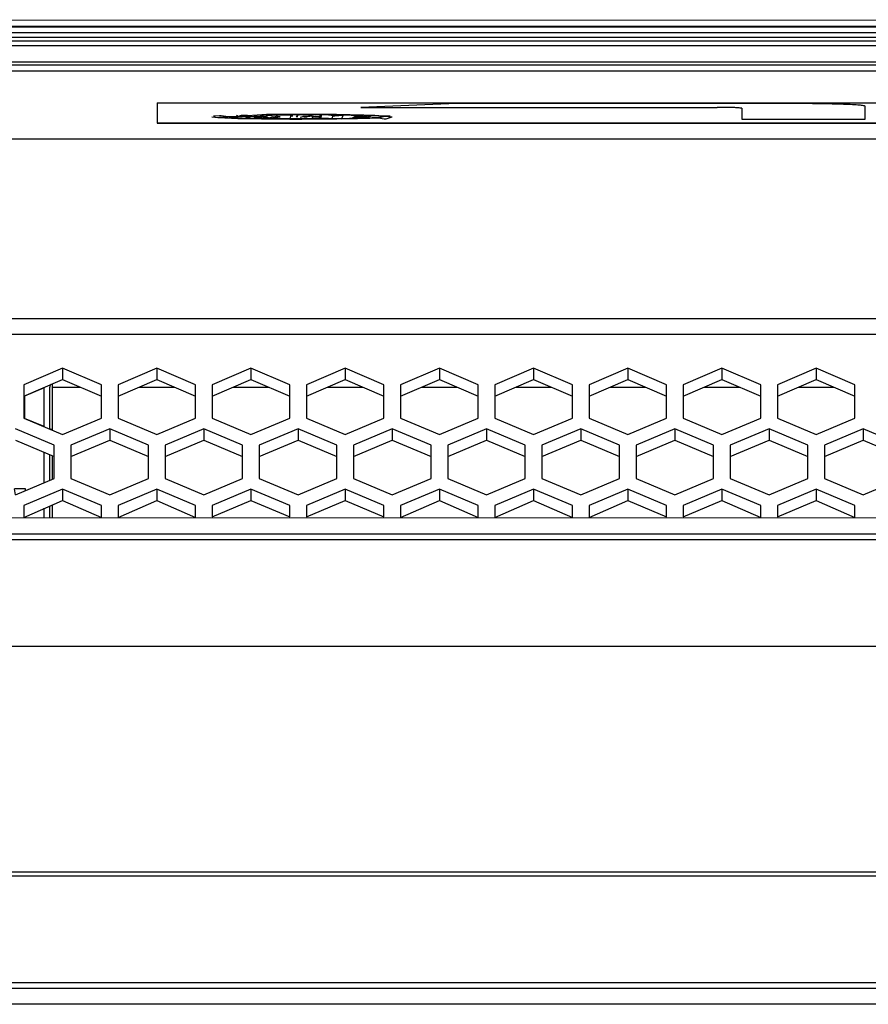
# Model space of a CAD drawing. Header units: millimetres. Extents: x -761 to 834, y -147 to 56.
# Tile 13 of 30: x -163 to -86, y -68 to 21. Entities that reach past the tile are written whole.
import ezdxf

# ---------------------------------------------------------------- set-up
doc = ezdxf.new("R2010")
doc.units = ezdxf.units.MM

# ---------------------------------------------------------------- blocks, each defined once
blk = doc.blocks.new('Abschirmblech-Elektronik__1', base_point=(-160.826, -23.715))
at = {"color": 7, "linetype": 'Continuous'}
for p, q in [((-31.126, -11.48), (-31.126, -11.975)), ((-160.826, -15.544), (-160.826, -11.975)), ((-160.326, -15.757), (-160.326, -11.975)), ((-160.126, -11.707), (-160.126, -11.975)), ((-160.126, -11.975), (-160.126, -15.842)), ((-31.126, -16.02), (-31.126, -11.975)), ((-30.926, -11.975), (-30.926, -15.934)), ((-30.48, -11.707), (-30.426, -11.975)), ((-30.426, -11.975), (-30.426, -15.721)), ((-160.826, -20.582), (-160.826, -17.847)), ((-160.326, -20.369), (-160.326, -18.06)), ((-160.126, -18.146), (-160.126, -20.283)), ((-30.426, -18.024), (-30.426, -20.405)), ((-160.826, -23.715), (-160.826, -22.885)), ((-160.326, -23.715), (-160.326, -22.672)), ((-160.126, -22.587), (-160.126, -23.715)), ((-31.126, -22.673), (-31.126, -22.409)), ((-30.926, -22.495), (-30.926, -22.673))]:
    blk.add_line(p, q, dxfattribs=at)
at = {"color": 1, "linetype": 'Continuous'}
for p, q in [((-160.126, -11.975), (-157.554, -11.975)), ((-152.293, -11.975), (-149.054, -11.975)), ((-143.793, -11.975), (-140.554, -11.975)), ((-135.293, -11.975), (-132.054, -11.975)), ((-126.783, -11.975), (-123.544, -11.975)), ((-118.283, -11.975), (-115.044, -11.975)), ((-109.783, -11.975), (-106.544, -11.975)), ((-101.283, -11.975), (-98.044, -11.975)), ((-92.783, -11.975), (-89.544, -11.975)), ((-84.283, -11.975), (-81.044, -11.975)), ((-75.783, -11.975), (-72.544, -11.975)), ((-67.283, -11.975), (-64.044, -11.975)), ((-58.783, -11.975), (-55.544, -11.975)), ((-50.283, -11.975), (-47.044, -11.975)), ((-41.783, -11.975), (-38.544, -11.975)), ((-33.283, -11.975), (-31.126, -11.975))]:
    blk.add_line(p, q, dxfattribs=at)
at = {"color": 7, "linetype": 'Continuous'}
for centre, radius, start, end in [((-160.095, -11.939), 0.234, 97.65138, 188.85795), ((-31.126, -11.975), 0.2, 0, 90)]:
    blk.add_arc(centre, radius, start, end, dxfattribs=at)
blk = doc.blocks.new('Skypanel-Logo-max__16', base_point=(-150.626, 11.847))
at = {"color": 7, "linetype": 'Continuous'}
for p, q in [((-150.626, 13.692), (-52.078, 13.692)), ((-150.626, 13.692), (-150.626, 11.847)), ((-123.585, 13.621), (-132.27, 13.279)), ((-93.419, 13.621), (-123.585, 13.621)), ((-86.746, 12.223), (-86.746, 13.388)), ((-145.349, 12.494), (-145.555, 12.473)), ((-145.005, 12.517), (-145.349, 12.494)), ((-144.849, 12.526), (-145.005, 12.517)), ((-144.239, 12.427), (-144.849, 12.526)), ((-143.332, 12.46), (-144.239, 12.427)), ((-144.239, 12.427), (-143.619, 12.451)), ((-144.239, 12.427), (-143.619, 12.451)), ((-143.619, 12.451), (-141.915, 12.493)), ((-143.619, 12.451), (-143.332, 12.46)), ((-143.332, 12.46), (-143.483, 12.536)), ((-140.773, 12.624), (-143.332, 12.46)), ((-143.054, 12.548), (-143.332, 12.46)), ((-142.481, 12.559), (-143.054, 12.548)), ((-142.313, 12.442), (-142.481, 12.559)), ((-142.468, 12.426), (-141.915, 12.493)), ((-141.915, 12.493), (-139.681, 12.62)), ((-141.188, 12.577), (-141.03, 12.578)), ((-137.574, 12.64), (-140.773, 12.624)), ((-139.905, 12.595), (-139.194, 12.602)), ((-139.744, 12.426), (-139.905, 12.595)), ((-139.681, 12.62), (-138.413, 12.626)), ((-139.194, 12.602), (-138.583, 12.604)), ((-138.583, 12.604), (-138.68, 12.223)), ((-138.583, 12.604), (-138.413, 12.626)), ((-138.413, 12.626), (-135.782, 12.622)), ((-137.709, 12.397), (-137.497, 12.446)), ((-134.446, 12.624), (-137.574, 12.64)), ((-135.831, 12.424), (-135.782, 12.622)), ((-135.782, 12.622), (-133.303, 12.594)), ((-134.796, 12.514), (-134.873, 12.272)), ((-134.796, 12.514), (-134.601, 12.512)), ((-134.601, 12.512), (-133.866, 12.577)), ((-131.999, 12.565), (-134.446, 12.624)), ((-133.972, 12.258), (-133.866, 12.577)), ((-133.303, 12.594), (-131.999, 12.565)), ((-133.129, 12.566), (-132.819, 12.559)), ((-132.819, 12.559), (-133.129, 12.566)), ((-132.819, 12.559), (-131.864, 12.436)), ((-132.27, 13.279), (-100.092, 13.279)), ((-132.27, 13.279), (-100.092, 13.279)), ((-131.999, 12.565), (-131.239, 12.541)), ((-131.007, 12.554), (-131.999, 12.565)), ((-131.239, 12.541), (-130.671, 12.515)), ((-130.261, 12.488), (-131.007, 12.554)), ((-130.672, 12.347), (-130.09, 12.471)), ((-130.671, 12.515), (-130.535, 12.507)), ((-130.535, 12.507), (-130.261, 12.488)), ((-130.261, 12.488), (-130.535, 12.354)), ((-129.797, 12.493), (-130.261, 12.488)), ((-130.261, 12.488), (-130.09, 12.471)), ((-130.09, 12.471), (-130.261, 12.488)), ((-130.09, 12.471), (-129.432, 12.431)), ((-129.602, 12.473), (-129.797, 12.493)), ((-97.867, 13.202), (-97.867, 12.223)), ((-150.626, 11.847), (-128.019, 11.847)), ((-128.019, 11.847), (-150.626, 11.847)), ((-145.718, 12.431), (-145.164, 12.354)), ((-145.718, 12.431), (-145.164, 12.354)), ((-145.164, 12.354), (-145.022, 12.375)), ((-145.164, 12.354), (-145.022, 12.375)), ((-145.022, 12.375), (-144.706, 12.402)), ((-144.706, 12.402), (-145.022, 12.375)), ((-145.022, 12.375), (-144.706, 12.402)), ((-145.022, 12.375), (-144.534, 12.321)), ((-145.022, 12.375), (-144.534, 12.321)), ((-144.706, 12.402), (-144.239, 12.427)), ((-144.239, 12.427), (-144.706, 12.402)), ((-144.706, 12.402), (-144.239, 12.427)), ((-144.534, 12.321), (-143.358, 12.283)), ((-144.534, 12.321), (-143.358, 12.283)), ((-143.91, 12.321), (-144.239, 12.427)), ((-142.977, 12.292), (-143.91, 12.321)), ((-143.358, 12.283), (-142.977, 12.292)), ((-143.358, 12.283), (-141.234, 12.243)), ((-143.358, 12.283), (-141.234, 12.243)), ((-142.977, 12.292), (-142.699, 12.309)), ((-141.846, 12.268), (-142.977, 12.292)), ((-139.114, 12.238), (-141.846, 12.268)), ((-141.234, 12.243), (-138.68, 12.223)), ((-141.234, 12.243), (-138.68, 12.223)), ((-140.235, 12.436), (-139.945, 12.435)), ((-140.087, 12.326), (-139.813, 12.279)), ((-139.945, 12.435), (-139.744, 12.426)), ((-136.428, 12.237), (-139.114, 12.238)), ((-138.68, 12.223), (-137.574, 12.221)), ((-138.68, 12.223), (-137.574, 12.221)), ((-137.377, 12.265), (-137.574, 12.221)), ((-137.574, 12.221), (-134.411, 12.237)), ((-137.574, 12.221), (-134.411, 12.237)), ((-137.128, 12.26), (-137.377, 12.265)), ((-136.844, 12.258), (-137.128, 12.26)), ((-136.047, 12.268), (-136.844, 12.258)), ((-136.429, 12.436), (-136.047, 12.435)), ((-133.972, 12.258), (-136.428, 12.237)), ((-136.047, 12.435), (-135.831, 12.424)), ((-135.167, 12.268), (-136.047, 12.268)), ((-135.831, 12.281), (-135.831, 12.424)), ((-134.411, 12.237), (-132.552, 12.265)), ((-134.411, 12.237), (-132.552, 12.265)), ((-132.172, 12.292), (-133.972, 12.258)), ((-131.864, 12.436), (-132.821, 12.426)), ((-132.552, 12.265), (-131.458, 12.291)), ((-132.552, 12.265), (-131.458, 12.291)), ((-131.25, 12.321), (-132.172, 12.292)), ((-131.458, 12.291), (-130.672, 12.347)), ((-131.458, 12.291), (-130.672, 12.347)), ((-130.672, 12.347), (-131.25, 12.321)), ((-130.535, 12.354), (-130.672, 12.347)), ((-130.672, 12.347), (-130.144, 12.244)), ((-130.144, 12.244), (-129.98, 12.254)), ((-129.98, 12.254), (-129.432, 12.431)), ((-128.019, 11.847), (-52.682, 11.847)), ((-52.682, 11.847), (-128.019, 11.847)), ((-97.867, 12.223), (-86.746, 12.223)), ((-97.867, 12.223), (-86.746, 12.223))]:
    blk.add_line(p, q, dxfattribs=at)
for points, knots in [([(-86.746, 13.388), (-86.789, 13.4), (-86.955, 13.446), (-87.332, 13.488), (-87.941, 13.522), (-88.761, 13.557), (-89.759, 13.584), (-90.898, 13.605), (-92.134, 13.618), (-92.985, 13.62), (-93.419, 13.621)], [0, 0, 0, 0, 0.132634, 0.516326, 1.13425, 1.96482, 2.976372, 4.130172, 5.38197, 6.683731, 6.683731, 6.683731, 6.683731]), ([(-142.468, 12.426), (-142.461, 12.427), (-142.41, 12.432), (-142.358, 12.438), (-142.313, 12.442)], [0, 0, 0, 0, 0.0194561, 0.1556485, 0.1556485, 0.1556485, 0.1556485]), ([(-142.468, 12.426), (-142.461, 12.427), (-142.41, 12.432), (-142.358, 12.438), (-142.313, 12.442)], [0, 0, 0, 0, 0.0194561, 0.1556485, 0.1556485, 0.1556485, 0.1556485]), ([(-141.599, 12.398), (-141.695, 12.374), (-141.836, 12.338), (-141.896, 12.456), (-141.915, 12.493)], [0, 0, 0, 0, 0.2512039, 0.367598, 0.367598, 0.367598, 0.367598]), ([(-141.599, 12.398), (-141.595, 12.398), (-141.563, 12.4), (-141.494, 12.404), (-141.365, 12.413), (-141.265, 12.431), (-141.202, 12.442)], [0, 0, 0, 0, 0.0120567, 0.0964534, 0.2066319, 0.3997693, 0.3997693, 0.3997693, 0.3997693]), ([(-140.873, 12.434), (-140.955, 12.436), (-141.098, 12.441), (-141.304, 12.428), (-141.464, 12.406), (-141.562, 12.4), (-141.599, 12.398)], [0, 0, 0, 0, 0.2438216, 0.4308806, 0.6176781, 0.7270153, 0.7270153, 0.7270153, 0.7270153]), ([(-141.202, 12.442), (-141.173, 12.441), (-141.093, 12.438), (-140.979, 12.435), (-140.833, 12.433), (-140.738, 12.432), (-140.677, 12.432)], [0, 0, 0, 0, 0.0861548, 0.2391982, 0.341746, 0.5244581, 0.5244581, 0.5244581, 0.5244581]), ([(-138.408, 12.484), (-138.455, 12.512), (-138.51, 12.545), (-138.599, 12.622), (-138.581, 12.529), (-138.587, 12.492), (-138.589, 12.474)], [0, 0, 0, 0, 0.1861735, 0.2127698, 0.2780063, 0.3432429, 0.3432429, 0.3432429, 0.3432429]), ([(-138.408, 12.484), (-138.411, 12.484), (-138.442, 12.482), (-138.505, 12.465), (-138.583, 12.526), (-138.583, 12.582), (-138.583, 12.604)], [0, 0, 0, 0, 0.0113809, 0.0910474, 0.1886605, 0.2537134, 0.2537134, 0.2537134, 0.2537134]), ([(-138.089, 12.458), (-138.083, 12.457), (-138.04, 12.453), (-137.996, 12.448), (-137.958, 12.444)], [0, 0, 0, 0, 0.0164594, 0.1316751, 0.1316751, 0.1316751, 0.1316751]), ([(-137.574, 12.64), (-137.608, 12.631), (-137.699, 12.607), (-137.819, 12.583), (-137.909, 12.58), (-137.941, 12.578), (-137.945, 12.578)], [0, 0, 0, 0, 0.1051674, 0.2812364, 0.3648834, 0.376833, 0.376833, 0.376833, 0.376833]), ([(-137.709, 12.397), (-137.7, 12.399), (-137.629, 12.415), (-137.559, 12.432), (-137.497, 12.446)], [0, 0, 0, 0, 0.0271583, 0.2172665, 0.2172665, 0.2172665, 0.2172665]), ([(-137.183, 12.599), (-137.187, 12.599), (-137.223, 12.599), (-137.32, 12.598), (-137.447, 12.614), (-137.541, 12.634), (-137.574, 12.64)], [0, 0, 0, 0, 0.0134742, 0.1077937, 0.2914714, 0.3950505, 0.3950505, 0.3950505, 0.3950505]), ([(-137.497, 12.446), (-137.393, 12.443), (-137.148, 12.437), (-136.907, 12.483), (-136.768, 12.51)], [0, 0, 0, 0, 0.3110874, 0.7334462, 0.7334462, 0.7334462, 0.7334462]), ([(-136.768, 12.51), (-136.884, 12.488), (-137.125, 12.444), (-137.37, 12.445), (-137.497, 12.446)], [0, 0, 0, 0, 0.3523084, 0.7330374, 0.7330374, 0.7330374, 0.7330374]), ([(-136.768, 12.51), (-136.824, 12.536), (-136.954, 12.599), (-137.099, 12.599), (-137.183, 12.599)], [0, 0, 0, 0, 0.1817728, 0.428477, 0.428477, 0.428477, 0.428477]), ([(-136.768, 12.51), (-136.763, 12.507), (-136.719, 12.487), (-136.675, 12.467), (-136.636, 12.449)], [0, 0, 0, 0, 0.0182035, 0.1456277, 0.1456277, 0.1456277, 0.1456277]), ([(-135.831, 12.424), (-135.902, 12.428), (-136.037, 12.436), (-136.269, 12.436), (-136.515, 12.436), (-136.688, 12.486), (-136.768, 12.51)], [0, 0, 0, 0, 0.2127998, 0.4069223, 0.6945897, 0.9451402, 0.9451402, 0.9451402, 0.9451402]), ([(-136.636, 12.449), (-136.661, 12.461), (-136.711, 12.485), (-136.608, 12.431), (-136.536, 12.448), (-136.464, 12.44), (-136.429, 12.436)], [0, 0, 0, 0, 0.0546104, 0.1092207, 0.2130198, 0.3168188, 0.3168188, 0.3168188, 0.3168188]), ([(-135.831, 12.281), (-135.898, 12.337), (-136.018, 12.436), (-136.263, 12.429), (-136.497, 12.469), (-136.616, 12.361), (-136.665, 12.318)], [0, 0, 0, 0, 0.2517307, 0.44683, 0.7213279, 0.908304, 0.908304, 0.908304, 0.908304]), ([(-135.987, 12.595), (-135.981, 12.588), (-135.929, 12.531), (-135.877, 12.474), (-135.831, 12.424)], [0, 0, 0, 0, 0.0289468, 0.2315742, 0.2315742, 0.2315742, 0.2315742]), ([(-135.213, 12.595), (-135.297, 12.597), (-135.487, 12.602), (-135.676, 12.615), (-135.782, 12.622)], [0, 0, 0, 0, 0.2521599, 0.5697475, 0.5697475, 0.5697475, 0.5697475]), ([(-134.601, 12.512), (-134.704, 12.526), (-134.908, 12.553), (-135.113, 12.581), (-135.213, 12.595)], [0, 0, 0, 0, 0.3135427, 0.6180197, 0.6180197, 0.6180197, 0.6180197]), ([(-133.687, 12.576), (-133.691, 12.576), (-133.721, 12.576), (-133.777, 12.576), (-133.832, 12.577), (-133.862, 12.577), (-133.866, 12.577)], [0, 0, 0, 0, 0.0111396, 0.0891168, 0.167094, 0.1782336, 0.1782336, 0.1782336, 0.1782336]), ([(-133.129, 12.566), (-133.22, 12.572), (-133.406, 12.585), (-133.592, 12.579), (-133.687, 12.576)], [0, 0, 0, 0, 0.2725031, 0.5586686, 0.5586686, 0.5586686, 0.5586686]), ([(-133.129, 12.566), (-133.123, 12.566), (-133.071, 12.565), (-132.974, 12.563), (-132.877, 12.56), (-132.825, 12.559), (-132.819, 12.559)], [0, 0, 0, 0, 0.0194098, 0.1552788, 0.2911477, 0.3105576, 0.3105576, 0.3105576, 0.3105576]), ([(-132.821, 12.426), (-132.5, 12.36), (-131.956, 12.248), (-131.447, 12.456), (-131.239, 12.541)], [0, 0, 0, 0, 0.956245, 1.617212, 1.617212, 1.617212, 1.617212]), ([(-131.999, 12.565), (-132.054, 12.559), (-132.195, 12.542), (-132.372, 12.523), (-132.5, 12.518), (-132.542, 12.516), (-132.547, 12.516)], [0, 0, 0, 0, 0.1663164, 0.4259105, 0.5349207, 0.5504936, 0.5504936, 0.5504936, 0.5504936]), ([(-132.547, 12.516), (-132.542, 12.516), (-132.5, 12.518), (-132.422, 12.522), (-132.345, 12.525), (-132.303, 12.527), (-132.298, 12.527)], [0, 0, 0, 0, 0.0155729, 0.1245831, 0.2335933, 0.2491662, 0.2491662, 0.2491662, 0.2491662]), ([(-131.864, 12.436), (-131.887, 12.456), (-131.933, 12.497), (-132.006, 12.6), (-132.152, 12.535), (-132.249, 12.53), (-132.298, 12.527)], [0, 0, 0, 0, 0.0931248, 0.1862496, 0.3370389, 0.4878282, 0.4878282, 0.4878282, 0.4878282]), ([(-131.007, 12.554), (-131.015, 12.553), (-131.077, 12.547), (-131.255, 12.531), (-131.579, 12.484), (-131.846, 12.536), (-131.999, 12.565)], [0, 0, 0, 0, 0.0234448, 0.1875581, 0.535772, 0.997559, 0.997559, 0.997559, 0.997559]), ([(-131.664, 12.467), (-131.672, 12.465), (-131.739, 12.455), (-131.806, 12.445), (-131.864, 12.436)], [0, 0, 0, 0, 0.0253219, 0.202575, 0.202575, 0.202575, 0.202575]), ([(-131.864, 12.436), (-131.86, 12.437), (-131.827, 12.442), (-131.764, 12.451), (-131.702, 12.461), (-131.668, 12.466), (-131.664, 12.467)], [0, 0, 0, 0, 0.0126609, 0.1012875, 0.189914, 0.202575, 0.202575, 0.202575, 0.202575]), ([(-131.239, 12.541), (-131.172, 12.545), (-131.094, 12.549), (-131.017, 12.554), (-131.007, 12.554)], [0, 0, 0, 0, 0.2036546, 0.2327481, 0.2327481, 0.2327481, 0.2327481]), ([(-97.867, 13.202), (-97.878, 13.203), (-97.96, 13.211), (-98.174, 13.234), (-98.535, 13.259), (-99.003, 13.27), (-99.529, 13.278), (-99.9, 13.279), (-100.092, 13.279)], [0, 0, 0, 0, 0.030987, 0.247893, 0.647297, 1.114576, 1.651064, 2.226732, 2.226732, 2.226732, 2.226732]), ([(-97.867, 13.202), (-97.878, 13.203), (-97.96, 13.211), (-98.174, 13.234), (-98.535, 13.259), (-99.003, 13.27), (-99.529, 13.278), (-99.9, 13.279), (-100.092, 13.279)], [0, 0, 0, 0, 0.030987, 0.247893, 0.647297, 1.114576, 1.651064, 2.226732, 2.226732, 2.226732, 2.226732]), ([(-142.699, 12.309), (-142.631, 12.343), (-142.554, 12.382), (-142.477, 12.421), (-142.468, 12.426)], [0, 0, 0, 0, 0.2262719, 0.2585964, 0.2585964, 0.2585964, 0.2585964]), ([(-142.468, 12.426), (-142.419, 12.391), (-142.363, 12.35), (-142.306, 12.31), (-142.299, 12.305)], [0, 0, 0, 0, 0.1814999, 0.2074285, 0.2074285, 0.2074285, 0.2074285]), ([(-141.846, 12.268), (-141.765, 12.316), (-141.607, 12.41), (-141.282, 12.319), (-140.932, 12.289), (-140.662, 12.302), (-140.537, 12.308)], [0, 0, 0, 0, 0.270415, 0.52715, 0.962115, 1.335022, 1.335022, 1.335022, 1.335022]), ([(-140.873, 12.434), (-140.869, 12.434), (-140.837, 12.433), (-140.775, 12.433), (-140.714, 12.432), (-140.681, 12.432), (-140.677, 12.432)], [0, 0, 0, 0, 0.0122546, 0.0980366, 0.1838187, 0.1960733, 0.1960733, 0.1960733, 0.1960733]), ([(-140.537, 12.308), (-140.608, 12.353), (-140.713, 12.419), (-140.834, 12.43), (-140.873, 12.434)], [0, 0, 0, 0, 0.2458396, 0.3624933, 0.3624933, 0.3624933, 0.3624933]), ([(-140.537, 12.308), (-140.589, 12.303), (-140.647, 12.298), (-140.706, 12.292), (-140.713, 12.291)], [0, 0, 0, 0, 0.1545658, 0.1766466, 0.1766466, 0.1766466, 0.1766466]), ([(-140.537, 12.308), (-140.349, 12.308), (-140.014, 12.308), (-139.681, 12.277), (-139.535, 12.264)], [0, 0, 0, 0, 0.566128, 1.003381, 1.003381, 1.003381, 1.003381]), ([(-139.945, 12.435), (-139.975, 12.418), (-140.065, 12.366), (-140.167, 12.408), (-140.235, 12.436)], [0, 0, 0, 0, 0.098148, 0.3031442, 0.3031442, 0.3031442, 0.3031442]), ([(-139.744, 12.426), (-139.853, 12.378), (-140.025, 12.303), (-140.179, 12.4), (-140.235, 12.436)], [0, 0, 0, 0, 0.3266132, 0.5189169, 0.5189169, 0.5189169, 0.5189169]), ([(-139.535, 12.264), (-139.62, 12.272), (-139.775, 12.287), (-139.892, 12.389), (-139.945, 12.435)], [0, 0, 0, 0, 0.2462941, 0.4540703, 0.4540703, 0.4540703, 0.4540703]), ([(-139.535, 12.264), (-139.326, 12.251), (-138.93, 12.227), (-138.534, 12.249), (-138.346, 12.26)], [0, 0, 0, 0, 0.628125, 1.190002, 1.190002, 1.190002, 1.190002]), ([(-135.167, 12.268), (-135.093, 12.269), (-134.951, 12.271), (-134.808, 12.274), (-134.739, 12.275)], [0, 0, 0, 0, 0.2200105, 0.4270967, 0.4270967, 0.4270967, 0.4270967]), ([(-133.972, 12.258), (-133.841, 12.269), (-133.598, 12.29), (-133.256, 12.276), (-132.995, 12.332), (-132.865, 12.403), (-132.821, 12.426)], [0, 0, 0, 0, 0.393103, 0.730584, 1.028095, 1.175437, 1.175437, 1.175437, 1.175437]), ([(-133.032, 12.295), (-132.971, 12.333), (-132.9, 12.377), (-132.83, 12.421), (-132.821, 12.426)], [0, 0, 0, 0, 0.2172345, 0.248268, 0.248268, 0.248268, 0.248268]), ([(-132.821, 12.426), (-132.826, 12.423), (-132.861, 12.402), (-132.927, 12.361), (-132.993, 12.32), (-133.028, 12.298), (-133.032, 12.295)], [0, 0, 0, 0, 0.0155168, 0.124134, 0.2327513, 0.248268, 0.248268, 0.248268, 0.248268]), ([(-132.821, 12.426), (-132.702, 12.387), (-132.49, 12.317), (-132.269, 12.3), (-132.172, 12.292)], [0, 0, 0, 0, 0.3761513, 0.6647973, 0.6647973, 0.6647973, 0.6647973]), ([(-131.25, 12.321), (-131.183, 12.329), (-131.106, 12.338), (-131.028, 12.347), (-131.019, 12.349)], [0, 0, 0, 0, 0.2042649, 0.2334456, 0.2334456, 0.2334456, 0.2334456])]:
    blk.add_open_spline(points, degree=3, knots=knots, dxfattribs=at)
for points in [[(-142.313, 12.442), (-142.339, 12.44), (-142.39, 12.434), (-142.442, 12.429), (-142.468, 12.426)], [(-138.089, 12.458), (-138.065, 12.478), (-138.017, 12.518), (-137.969, 12.558), (-137.945, 12.578)], [(-135.987, 12.595), (-135.953, 12.599), (-135.885, 12.608), (-135.816, 12.618), (-135.782, 12.622)], [(-140.873, 12.434), (-140.817, 12.413), (-140.705, 12.371), (-140.593, 12.329), (-140.537, 12.308)], [(-140.235, 12.436), (-140.286, 12.415), (-140.386, 12.372), (-140.487, 12.33), (-140.537, 12.308)], [(-140.235, 12.436), (-140.286, 12.415), (-140.386, 12.372), (-140.487, 12.33), (-140.537, 12.308)], [(-140.537, 12.308), (-140.511, 12.303), (-140.458, 12.293), (-140.405, 12.283), (-140.378, 12.278)], [(-139.813, 12.279), (-139.789, 12.279), (-139.74, 12.28), (-139.692, 12.281), (-139.668, 12.282)], [(-139.55, 12.423), (-139.582, 12.423), (-139.647, 12.424), (-139.712, 12.425), (-139.744, 12.426)], [(-136.428, 12.237), (-136.364, 12.242), (-136.237, 12.252), (-136.11, 12.263), (-136.047, 12.268)], [(-136.047, 12.268), (-136.011, 12.27), (-135.939, 12.275), (-135.867, 12.279), (-135.831, 12.281)], [(-132.172, 12.292), (-132.121, 12.316), (-132.018, 12.364), (-131.916, 12.412), (-131.864, 12.436)]]:
    blk.add_open_spline(points, degree=3, dxfattribs=at)
blk = doc.blocks.new('Gehaeusedeckel-oben__17', base_point=(-583.285, -23.727))
at = {"color": 1, "linetype": 'Continuous'}
for p, q in [((638.888, 16.555), (-566.141, 16.555)), ((-52.707, 10.423), (-574.033, 10.423)), ((-52.707, 10.423), (-574.033, 10.423)), ((-583.214, -5.76), (655.961, -5.76)), ((-583.285, -7.174), (656.033, -7.174))]:
    blk.add_line(p, q, dxfattribs=at)
at = {"color": 7, "linetype": 'Continuous'}
for p, q in [((638.888, 16.555), (-566.141, 16.555)), ((-159.174, -10.257), (-162.674, -11.751)), ((-159.174, -10.257), (-159.174, -11.284)), ((-155.674, -11.751), (-159.174, -10.257)), ((-150.674, -10.257), (-154.174, -11.751)), ((-147.174, -11.751), (-150.674, -10.257)), ((-150.674, -10.257), (-150.674, -11.284)), ((-142.174, -10.257), (-145.674, -11.751)), ((-138.674, -11.751), (-142.174, -10.257)), ((-142.174, -10.257), (-142.174, -11.284)), ((-133.674, -10.257), (-137.174, -11.751)), ((-130.174, -11.751), (-133.674, -10.257)), ((-133.674, -10.257), (-133.674, -11.284)), ((-125.164, -10.257), (-128.664, -11.751)), ((-121.664, -11.751), (-125.164, -10.257)), ((-125.164, -10.257), (-125.164, -11.284)), ((-116.664, -10.257), (-120.164, -11.751)), ((-113.164, -11.751), (-116.664, -10.257)), ((-116.664, -10.257), (-116.664, -11.284)), ((-108.164, -10.257), (-111.664, -11.751)), ((-104.664, -11.751), (-108.164, -10.257)), ((-108.164, -10.257), (-108.164, -11.284)), ((-99.664, -10.257), (-103.164, -11.751)), ((-99.664, -10.257), (-99.664, -11.284)), ((-96.164, -11.751), (-99.664, -10.257)), ((-91.164, -10.257), (-94.664, -11.751)), ((-91.164, -10.257), (-91.164, -11.284)), ((-87.664, -11.751), (-91.164, -10.257)), ((-162.674, -12.778), (-159.174, -11.284)), ((-159.174, -11.284), (-155.674, -12.778)), ((-154.174, -12.778), (-150.674, -11.284)), ((-150.674, -11.284), (-147.174, -12.778)), ((-145.674, -12.778), (-142.174, -11.284)), ((-142.174, -11.284), (-138.674, -12.778)), ((-137.174, -12.778), (-133.674, -11.284)), ((-133.674, -11.284), (-130.174, -12.778)), ((-128.664, -12.778), (-125.164, -11.284)), ((-125.164, -11.284), (-121.664, -12.778)), ((-120.164, -12.778), (-116.664, -11.284)), ((-116.664, -11.284), (-113.164, -12.778)), ((-111.664, -12.778), (-108.164, -11.284)), ((-108.164, -11.284), (-104.664, -12.778)), ((-103.164, -12.778), (-99.664, -11.284)), ((-99.664, -11.284), (-96.164, -12.778)), ((-94.664, -12.778), (-91.164, -11.284)), ((-91.164, -11.284), (-87.664, -12.778)), ((-162.674, -11.751), (-162.674, -14.755)), ((-155.674, -14.755), (-155.674, -11.751)), ((-154.174, -11.751), (-154.174, -14.755)), ((-147.174, -14.755), (-147.174, -11.751)), ((-145.674, -11.751), (-145.674, -14.755)), ((-138.674, -14.755), (-138.674, -11.751)), ((-137.174, -11.751), (-137.174, -14.755)), ((-130.174, -14.755), (-130.174, -11.751)), ((-128.664, -11.751), (-128.664, -14.755)), ((-121.664, -14.755), (-121.664, -11.751)), ((-120.164, -11.751), (-120.164, -14.755)), ((-113.164, -14.755), (-113.164, -11.751)), ((-111.664, -11.751), (-111.664, -14.755)), ((-104.664, -14.755), (-104.664, -11.751)), ((-103.164, -11.751), (-103.164, -14.755)), ((-96.164, -14.755), (-96.164, -11.751)), ((-94.664, -11.751), (-94.664, -14.755)), ((-87.664, -14.755), (-87.664, -11.751)), ((-162.674, -14.755), (-159.174, -16.249)), ((-159.174, -16.249), (-155.674, -14.755)), ((-154.174, -14.755), (-150.674, -16.249)), ((-150.674, -16.249), (-147.174, -14.755)), ((-145.674, -14.755), (-142.174, -16.249)), ((-142.174, -16.249), (-138.674, -14.755)), ((-137.174, -14.755), (-133.674, -16.249)), ((-133.674, -16.249), (-130.174, -14.755)), ((-128.664, -14.755), (-125.164, -16.249)), ((-125.164, -16.249), (-121.664, -14.755)), ((-120.164, -14.755), (-116.664, -16.249)), ((-116.664, -16.249), (-113.164, -14.755)), ((-111.664, -14.755), (-108.164, -16.249)), ((-108.164, -16.249), (-104.664, -14.755)), ((-103.164, -14.755), (-99.664, -16.249)), ((-99.664, -16.249), (-96.164, -14.755)), ((-94.664, -14.755), (-91.164, -16.249)), ((-91.164, -16.249), (-87.664, -14.755)), ((-159.924, -17.209), (-163.424, -15.715)), ((-154.924, -15.715), (-158.424, -17.209)), ((-154.924, -15.715), (-154.924, -16.738)), ((-151.424, -17.209), (-154.924, -15.715)), ((-146.424, -15.715), (-149.924, -17.209)), ((-142.924, -17.209), (-146.424, -15.715)), ((-146.424, -15.715), (-146.424, -16.738)), ((-137.924, -15.715), (-141.424, -17.209)), ((-137.924, -15.715), (-137.924, -16.738)), ((-134.424, -17.209), (-137.924, -15.715)), ((-129.424, -15.715), (-132.924, -17.209)), ((-129.424, -15.715), (-129.424, -16.738)), ((-125.924, -17.209), (-129.424, -15.715)), ((-120.914, -15.715), (-124.414, -17.209)), ((-120.914, -15.715), (-120.914, -16.738)), ((-117.414, -17.209), (-120.914, -15.715)), ((-112.414, -15.715), (-115.914, -17.209)), ((-108.914, -17.209), (-112.414, -15.715)), ((-112.414, -15.715), (-112.414, -16.738)), ((-103.914, -15.715), (-107.414, -17.209)), ((-100.414, -17.209), (-103.914, -15.715)), ((-103.914, -15.715), (-103.914, -16.738)), ((-95.414, -15.715), (-98.914, -17.209)), ((-91.914, -17.209), (-95.414, -15.715)), ((-95.414, -15.715), (-95.414, -16.738)), ((-86.914, -15.715), (-90.414, -17.209)), ((-86.914, -15.715), (-86.914, -16.738)), ((-83.414, -17.209), (-86.914, -15.715)), ((-163.424, -16.738), (-159.924, -18.232)), ((-158.424, -18.232), (-154.924, -16.738)), ((-154.924, -16.738), (-151.424, -18.232)), ((-149.924, -18.232), (-146.424, -16.738)), ((-146.424, -16.738), (-142.924, -18.232)), ((-141.424, -18.232), (-137.924, -16.738)), ((-137.924, -16.738), (-134.424, -18.232)), ((-132.924, -18.232), (-129.424, -16.738)), ((-129.424, -16.738), (-125.924, -18.232)), ((-124.414, -18.232), (-120.914, -16.738)), ((-120.914, -16.738), (-117.414, -18.232)), ((-115.914, -18.232), (-112.414, -16.738)), ((-112.414, -16.738), (-108.914, -18.232)), ((-107.414, -18.232), (-103.914, -16.738)), ((-103.914, -16.738), (-100.414, -18.232)), ((-98.914, -18.232), (-95.414, -16.738)), ((-95.414, -16.738), (-91.914, -18.232)), ((-90.414, -18.232), (-86.914, -16.738)), ((-86.914, -16.738), (-83.414, -18.232)), ((-159.924, -20.197), (-159.924, -17.209)), ((-158.424, -17.209), (-158.424, -20.197)), ((-151.424, -20.197), (-151.424, -17.209)), ((-149.924, -17.209), (-149.924, -20.197)), ((-142.924, -20.197), (-142.924, -17.209)), ((-141.424, -17.209), (-141.424, -20.197)), ((-134.424, -20.197), (-134.424, -17.209)), ((-132.924, -17.209), (-132.924, -20.197)), ((-125.924, -20.197), (-125.924, -17.209)), ((-124.414, -17.209), (-124.414, -20.197)), ((-117.414, -20.197), (-117.414, -17.209)), ((-115.914, -17.209), (-115.914, -20.197)), ((-108.914, -20.197), (-108.914, -17.209)), ((-107.414, -17.209), (-107.414, -20.197)), ((-100.414, -20.197), (-100.414, -17.209)), ((-98.914, -17.209), (-98.914, -20.197)), ((-91.914, -20.197), (-91.914, -17.209)), ((-90.414, -17.209), (-90.414, -20.197)), ((-163.424, -21.69), (-159.924, -20.197)), ((-158.424, -20.197), (-154.924, -21.69)), ((-154.924, -21.69), (-151.424, -20.197)), ((-149.924, -20.197), (-146.424, -21.69)), ((-146.424, -21.69), (-142.924, -20.197)), ((-141.424, -20.197), (-137.924, -21.69)), ((-137.924, -21.69), (-134.424, -20.197)), ((-132.924, -20.197), (-129.424, -21.69)), ((-129.424, -21.69), (-125.924, -20.197)), ((-124.414, -20.197), (-120.914, -21.69)), ((-120.914, -21.69), (-117.414, -20.197)), ((-115.914, -20.197), (-112.414, -21.69)), ((-112.414, -21.69), (-108.914, -20.197)), ((-107.414, -20.197), (-103.914, -21.69)), ((-103.914, -21.69), (-100.414, -20.197)), ((-98.914, -20.197), (-95.414, -21.69)), ((-95.414, -21.69), (-91.914, -20.197)), ((-90.414, -20.197), (-86.914, -21.69)), ((-86.914, -21.69), (-83.414, -20.197)), ((-159.174, -21.157), (-162.674, -22.651)), ((-155.674, -22.651), (-159.174, -21.157)), ((-159.174, -21.157), (-159.174, -22.18)), ((-150.674, -21.157), (-154.174, -22.651)), ((-147.174, -22.651), (-150.674, -21.157)), ((-150.674, -21.157), (-150.674, -22.18)), ((-142.174, -21.157), (-145.674, -22.651)), ((-138.674, -22.651), (-142.174, -21.157)), ((-142.174, -21.157), (-142.174, -22.18)), ((-133.674, -21.157), (-137.174, -22.651)), ((-130.174, -22.651), (-133.674, -21.157)), ((-133.674, -21.157), (-133.674, -22.18)), ((-125.164, -21.157), (-128.664, -22.651)), ((-121.664, -22.651), (-125.164, -21.157)), ((-125.164, -21.157), (-125.164, -22.18)), ((-116.664, -21.157), (-120.164, -22.651)), ((-113.164, -22.651), (-116.664, -21.157)), ((-116.664, -21.157), (-116.664, -22.18)), ((-108.164, -21.157), (-111.664, -22.651)), ((-104.664, -22.651), (-108.164, -21.157)), ((-108.164, -21.157), (-108.164, -22.18)), ((-99.664, -21.157), (-103.164, -22.651)), ((-99.664, -21.157), (-99.664, -22.18)), ((-96.164, -22.651), (-99.664, -21.157)), ((-91.164, -21.157), (-94.664, -22.651)), ((-91.164, -21.157), (-91.164, -22.18)), ((-87.664, -22.651), (-91.164, -21.157)), ((-162.674, -23.715), (-159.174, -22.18)), ((-159.174, -22.18), (-155.674, -23.715)), ((-154.174, -23.715), (-150.674, -22.18)), ((-150.674, -22.18), (-147.174, -23.715)), ((-145.674, -23.674), (-142.174, -22.18)), ((-142.174, -22.18), (-138.674, -23.674)), ((-137.174, -23.674), (-133.674, -22.18)), ((-133.674, -22.18), (-130.174, -23.674)), ((-128.664, -23.715), (-125.164, -22.18)), ((-125.164, -22.18), (-121.664, -23.715)), ((-120.164, -23.715), (-116.664, -22.18)), ((-116.664, -22.18), (-113.164, -23.715)), ((-111.664, -23.715), (-108.164, -22.18)), ((-108.164, -22.18), (-104.664, -23.674)), ((-103.164, -23.674), (-99.664, -22.18)), ((-99.664, -22.18), (-96.164, -23.715)), ((-94.664, -23.674), (-91.164, -22.18)), ((-91.164, -22.18), (-87.664, -23.715)), ((-162.674, -22.651), (-162.674, -23.715)), ((-155.674, -23.715), (-155.674, -22.651)), ((-154.174, -22.651), (-154.174, -23.715)), ((-147.174, -23.715), (-147.174, -22.651)), ((-145.674, -22.651), (-145.674, -23.674)), ((-138.674, -23.674), (-138.674, -22.651)), ((-137.174, -22.651), (-137.174, -23.674)), ((-130.174, -23.674), (-130.174, -22.651)), ((-128.664, -22.651), (-128.664, -23.715)), ((-121.664, -23.715), (-121.664, -22.651)), ((-120.164, -22.651), (-120.164, -23.715)), ((-113.164, -23.715), (-113.164, -22.651)), ((-111.664, -22.651), (-111.664, -23.715)), ((-104.664, -23.674), (-104.664, -22.651)), ((-103.164, -22.651), (-103.164, -23.674)), ((-96.164, -23.715), (-96.164, -22.651)), ((-94.664, -22.651), (-94.664, -23.674)), ((-87.664, -23.715), (-87.664, -22.651))]:
    blk.add_line(p, q, dxfattribs=at)
blk = doc.blocks.new('Fuehrung__19', base_point=(-565.023, 17.126))
at = {"color": 7, "linetype": 'Continuous'}
blk.add_line((36.186, 21.189), (-529.126, 20.977), dxfattribs=at)
at = {"color": 1, "linetype": 'Continuous'}
for p, q in [((601.874, 20.583), (-529.126, 20.583)), ((-529.126, 18.855), (601.874, 18.855)), ((-565.023, 17.126), (637.77, 17.126)), ((-560.975, 17.401), (633.722, 17.401))]:
    blk.add_line(p, q, dxfattribs=at)
blk = doc.blocks.new('Dekorleiste_1__21', base_point=(-529.126, 19.24))
at = {"color": 1, "linetype": 'Continuous'}
for p, q in [((-529.126, 20.533), (601.874, 20.533)), ((-529.126, 20.043), (601.874, 20.043)), ((-529.126, 19.608), (601.874, 19.608)), ((601.874, 19.24), (-529.126, 19.24))]:
    blk.add_line(p, q, dxfattribs=at)
at = {"color": 7, "linetype": 'Continuous'}
for p, q in [((-529.126, 20.533), (601.874, 20.533)), ((601.874, 19.24), (-529.126, 19.24))]:
    blk.add_line(p, q, dxfattribs=at)
blk = doc.blocks.new('Gehaeusedeckel-unten-100-Jahre__23', base_point=(-196.609, -23.674))
at = {"color": 7, "linetype": 'Continuous'}
for p, q in [((-160.826, -12.017), (-162.609, -12.778)), ((-162.609, -12.778), (-162.609, -14.783)), ((-160.826, -15.516), (-162.609, -14.783)), ((-160.126, -15.815), (-160.326, -15.729))]:
    blk.add_line(p, q, dxfattribs=at)
blk = doc.blocks.new('Rückdeckel-kpl___27', base_point=(-615.569, -23.727))
for name, p in [('Fuehrung__19', (-565.023, 17.126)), ('Dekorleiste_1__21', (-529.126, 19.24)), ('Gehaeusedeckel-oben__17', (-583.285, -23.727)), ('Skypanel-Logo-max__16', (-150.626, 11.847)), ('Gehaeusedeckel-unten-100-Jahre__23', (-196.609, -23.674))]:
    blk.add_blockref(name, p)
blk = doc.blocks.new('CFK-Haltebuegel', base_point=(-704.126, -68.107))
at = {"color": 7, "linetype": 'Continuous'}
for p, q in [((-560.561, -23.715), (-59.465, -23.742)), ((-563.471, -25.715), (-53.929, -25.715)), ((-39.012, -55.715), (-564.189, -55.715)), ((-53.463, -65.715), (-563.518, -65.715)), ((-59.476, -67.646), (-560.585, -67.646))]:
    blk.add_line(p, q, dxfattribs=at)
at = {"color": 1, "linetype": 'Continuous'}
for p, q in [((-59.522, -25.215), (-560.631, -25.215)), ((-53.378, -35.366), (-564.142, -35.366)), ((-564.189, -56.064), (-52.927, -56.064)), ((-59.522, -66.215), (-560.631, -66.215))]:
    blk.add_line(p, q, dxfattribs=at)
blk = doc.blocks.new('CFK-Haltebügel-kpl_', base_point=(-760.852, -147.057))
blk.add_blockref('CFK-Haltebuegel', (-704.126, -68.107))
blk = doc.blocks.new('Carbonbügel', base_point=(-760.852, -147.057))
blk.add_blockref('CFK-Haltebügel-kpl_', (-760.852, -147.057))
blk = doc.blocks.new('CF100-4_5-5_5P__37', base_point=(-170.684, -23.715))
at = {"color": 7, "linetype": 'Continuous'}
for p, q in [((-162.526, -21.125), (-163.526, -21.125)), ((-163.427, -21.689), (-163.526, -21.125)), ((-162.526, -21.307), (-162.526, -21.125)), ((-170.684, -23.465), (-170.041, -23.625)), ((-165.041, -23.625), (-170.041, -23.625)), ((-164.526, -23.715), (-164.526, -23.523))]:
    blk.add_line(p, q, dxfattribs=at)
blk = doc.blocks.new('DC-Kabel-Treiber_3__38', base_point=(-170.684, -23.715))
blk.add_blockref('CF100-4_5-5_5P__37', (-170.684, -23.715))
blk = doc.blocks.new('Elektronikeinheit-kpl___47', base_point=(-245.126, -23.715))
blk.add_blockref('DC-Kabel-Treiber_3__38', (-170.684, -23.715))
blk = doc.blocks.new('Montage-fuer-Funktionstest__84', base_point=(-694.071, -123.575))
blk.add_blockref('Elektronikeinheit-kpl___47', (-245.126, -23.715))
blk = doc.blocks.new('S360-C__85', base_point=(-760.852, -147.057))
for name, p in [('Carbonbügel', (-760.852, -147.057)), ('Rückdeckel-kpl___27', (-615.569, -23.727)), ('Montage-fuer-Funktionstest__84', (-694.071, -123.575)), ('Abschirmblech-Elektronik__1', (-160.826, -23.715))]:
    blk.add_blockref(name, p)
blk = doc.blocks.new('DrfsichtA', base_point=(10, -77))
blk.add_blockref('S360-C__85', (-760.852, -147.057))

msp = doc.modelspace()

# ---------------------------------------------------------------- block references
msp.add_blockref('DrfsichtA', (10, -77))

doc.saveas('drawing.dxf')
